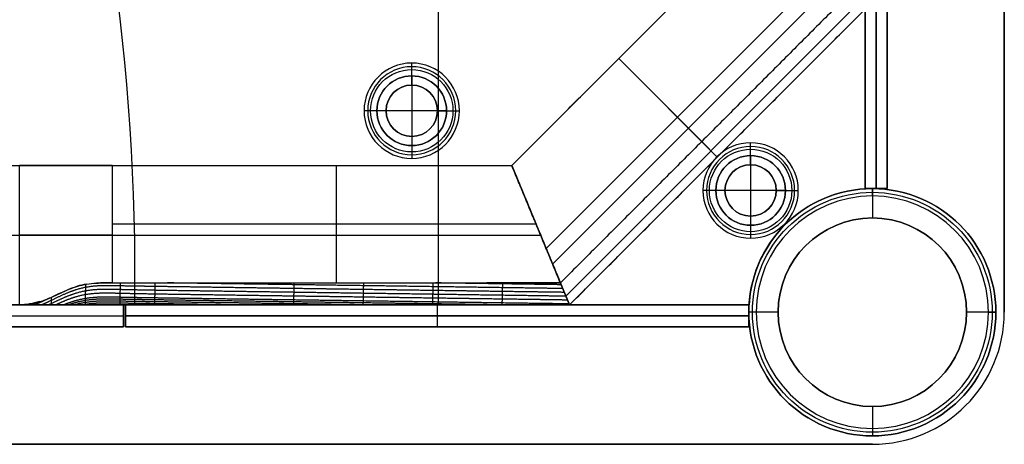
# Model space of a CAD drawing. Header units: millimetres. Extents: x -9 to 941, y -614 to 1386.
# Tile 9 of 30: x 807 to 941, y -614 to -557. Entities that reach past the tile are written whole.
import ezdxf

# ---------------------------------------------------------------- set-up
doc = ezdxf.new("R2010")
doc.units = ezdxf.units.MM
doc.header["$MEASUREMENT"] = 0

msp = doc.modelspace()

# ---------------------------------------------------------------- linework, layer by layer
for p, q in [((940.91, -596.45, 9), (940.91, 385.55, 9)), ((863.73, -595.45, -0.5), (863.73, -490.96, -0.5)), ((863.73, -564.22, -3.5), (863.73, -490.96, -3.5)), ((921.91, -579.6, -20.5), (921.91, -494.6, -20.5)), ((923.41, -494.6, -40.5), (923.41, -579.6, -40.5)), ((923.41, -579.6, -0.5), (923.41, -494.6, -0.5)), ((924.91, -579.6, -20.5), (924.91, -494.6, -20.5)), ((921.91, -495.84, -2), (921.91, -579.63, -2)), ((873.73, -576.45, -38.75), (902.91, -547.28, -38.75)), ((914.22, -551.96, -5), (878.42, -587.76, -5)), ((879.3, -589.89, -72.5), (916.34, -552.84, -72.5)), ((881.11, -594.26, -6.81), (920.72, -554.65, -6.81)), ((881.6, -595.45, -40.25), (921.91, -555.15, -40.25)), ((860.08, -564.23, 1.25), (860.08, -562.48, -0.5)), ((899.64, -573.18, -5), (888.32, -561.86, -5)), ((901.76, -575.3, -72.5), (888.32, -561.86, -72.5)), ((888.32, -561.86, -72.5), (888.32, -561.86, -5)), ((860.08, -565.48, -1), (860.08, -562.98, -3.5)), ((860.08, -564.23, 12.5), (860.08, -564.23, 1.25)), ((860.08, -564.23, 12.5), (860.08, -573.73, 12.5)), ((860.08, -565.48, -0.5), (860.08, -565.48, -1)), ((855.33, -568.98, 1.25), (853.58, -568.98, -0.5)), ((856.58, -568.98, -1), (854.08, -568.98, -3.5)), ((855.33, -568.98, 12.5), (855.33, -568.98, 1.25)), ((864.83, -568.98, 12.5), (855.33, -568.98, 12.5)), ((856.58, -568.98, -0.5), (856.58, -568.98, -1)), ((863.58, -568.98, -1), (866.08, -568.98, -3.5)), ((863.58, -568.98, -0.5), (863.58, -568.98, -1)), ((864.83, -568.98, 1.25), (866.58, -568.98, -0.5)), ((864.83, -568.98, 12.5), (864.83, -568.98, 1.25)), ((860.08, -572.48, -0.5), (860.08, -572.48, -1)), ((860.08, -572.48, -1), (860.08, -574.98, -3.5)), ((901.76, -575.3, -8), (899.64, -573.18, -5)), ((906.31, -575.1, 1.25), (906.31, -573.35, -0.5)), ((860.08, -573.73, 1.25), (860.08, -575.48, -0.5)), ((860.08, -573.73, 12.5), (860.08, -573.73, 1.25)), ((863.73, -595.45, -3.5), (863.73, -573.74, -3.5)), ((906.31, -576.35, -1), (906.31, -573.85, -3.5)), ((901.76, -575.3, -72.5), (901.76, -575.3, -8)), ((906.31, -575.1, 12.5), (906.31, -575.1, 1.25)), ((906.31, -575.1, 12.5), (906.31, -584.6, 12.5)), ((58.08, -576.45, -36.5), (873.73, -576.45, -36.5)), ((806.6, -595.45, -0.5), (806.6, -576.45, -0.5)), ((819.24, -576.45, -5), (819.24, -592.45, -5)), ((849.8, -592.45, -5), (849.8, -576.45, -5)), ((873.73, -576.45, -38.75), (881.6, -595.45, -38.75)), ((881.6, -595.45, -38.75), (873.73, -576.45, -38.75)), ((906.31, -576.35, -0.5), (906.31, -576.35, -1)), ((901.56, -579.85, 1.25), (899.81, -579.85, -0.5)), ((902.81, -579.85, -1), (900.31, -579.85, -3.5)), ((901.56, -579.85, 12.5), (901.56, -579.85, 1.25)), ((911.06, -579.85, 12.5), (901.56, -579.85, 12.5)), ((902.81, -579.85, -0.5), (902.81, -579.85, -1)), ((909.81, -579.85, -1), (912.31, -579.85, -3.5)), ((909.81, -579.85, -0.5), (909.81, -579.85, -1)), ((911.06, -579.85, 1.25), (912.81, -579.85, -0.5)), ((911.06, -579.85, 12.5), (911.06, -579.85, 1.25)), ((924.91, -579.6, -20.5), (921.91, -579.6, -20.5)), ((921.91, -579.63, -3.5), (921.91, -579.63, -0.5)), ((922.91, -580.6, -0.5), (922.91, -579.6, -1.5)), ((922.91, -579.6, -1.5), (922.91, -579.6, -721.5)), ((922.91, -579.6, -721.5), (922.91, -583.6, -721.5)), ((923.41, -579.6, -40.5), (923.41, -579.6, -0.5)), ((922.91, -580.6, -0.5), (922.91, -583.6, -0.5)), ((906.31, -583.35, -0.5), (906.31, -583.35, -1)), ((906.31, -583.35, -1), (906.31, -585.85, -3.5)), ((922.91, -583.6, -0.5), (922.91, -583.6, -721.5)), ((877.05, -584.45, -5), (819.24, -584.45, -5)), ((906.31, -584.6, 1.25), (906.31, -586.35, -0.5)), ((906.31, -584.6, 12.5), (906.31, -584.6, 1.25)), ((757.88, -585.95, -72.5), (877.67, -585.95, -72.5)), ((789.88, -585.95, -0.5), (806.6, -585.95, -0.5)), ((877.67, -585.95, -72.5), (877.67, -585.95, -5)), ((877.67, -585.95, -72.5), (877.67, -585.95, -5)), ((50.21, -595.45, -36.5), (881.6, -595.45, -36.5)), ((110.76, -595.45, -20.5), (820.76, -595.45, -20.5)), ((820.76, -595.45, -20.5), (820.76, -598.45, -20.5)), ((821.06, -595.45, -20.5), (821.06, -598.45, -20.5)), ((906.06, -595.45, -20.5), (821.06, -595.45, -20.5)), ((822.3, -595.45, -3.5), (822.3, -595.45, -0.5)), ((906.09, -595.45, -2), (822.3, -595.45, -2)), ((863.56, -595.45, -40.5), (863.56, -598.45, -40.5)), ((863.56, -595.45, -0.5), (863.56, -598.45, -0.5)), ((863.56, -595.45, -0.5), (863.56, -595.45, -40.5)), ((864.19, -595.45, -0.5), (864.19, -595.45, -3.5)), ((906.06, -595.45, -20.5), (906.06, -598.45, -20.5)), ((906.09, -595.45, -0.5), (906.09, -595.45, -3.5)), ((110.76, -596.95, -0.5), (820.76, -596.95, -0.5)), ((110.76, -596.95, -40.5), (820.76, -596.95, -40.5)), ((820.76, -596.95, -0.5), (820.76, -596.95, -40.5)), ((821.06, -596.95, -40.5), (906.06, -596.95, -40.5)), ((821.06, -596.95, -0.5), (821.06, -596.95, -40.5)), ((906.06, -596.95, -0.5), (821.06, -596.95, -0.5)), ((907.06, -596.45, -0.5), (906.06, -596.45, -1.5)), ((906.06, -596.45, -1.5), (906.06, -596.45, -721.5)), ((910.06, -596.45, -721.5), (906.06, -596.45, -721.5)), ((906.06, -596.95, -40.5), (906.06, -596.95, -0.5)), ((910.06, -596.45, -0.5), (907.06, -596.45, -0.5)), ((910.06, -596.45, -0.5), (910.06, -596.45, -721.5)), ((938.76, -596.45, -0.5), (935.76, -596.45, -0.5)), ((935.76, -596.45, -0.5), (935.76, -596.45, -721.5)), ((939.76, -596.45, -721.5), (935.76, -596.45, -721.5)), ((938.76, -596.45, -0.5), (939.76, -596.45, -1.5)), ((939.76, -596.45, -1.5), (939.76, -596.45, -721.5)), ((110.76, -598.45, -20.5), (820.76, -598.45, -20.5)), ((906.06, -598.45, -20.5), (821.06, -598.45, -20.5)), ((863.56, -598.45, -0.5), (863.56, -598.45, -40.5)), ((922.91, -609.3, -0.5), (922.91, -612.3, -0.5)), ((922.91, -609.3, -0.5), (922.91, -609.3, -721.5)), ((922.91, -609.3, -721.5), (922.91, -613.3, -721.5)), ((922.91, -612.3, -0.5), (922.91, -613.3, -1.5)), ((922.91, -613.3, -1.5), (922.91, -613.3, -721.5)), ((8.76, -614.45, 9), (922.91, -614.45, 9)), ((922.91, -614.45, -0.5), (922.91, -614.45, 18.5))]:
    msp.add_line(p, q)
for centre, radius in [((860.08, -568.98, 0.37), 5.62), ((860.08, -568.98, -2.25), 4.75), ((860.08, -568.98, 6.87), 4.75), ((860.08, -568.98, -0.75), 3.5), ((906.31, -579.85, 0.37), 5.62), ((906.31, -579.85, -2.25), 4.75), ((906.31, -579.85, 6.87), 4.75), ((906.31, -579.85, -0.75), 3.5), ((922.91, -596.45, -361.5), 16.85), ((922.91, -596.45, -1), 16.35), ((922.91, -596.45, -361), 12.85)]:
    msp.add_circle(centre, radius)
for centre, radius, start, end in [((522.33, -591.32, -3.5), 300, 359.2104, 17.5852), ((522.33, -591.32, -0.5), 300, 359.2104, 17.5852), ((522.33, -591.32, -2), 300, 359.2104, 17.5852), ((860.08, -568.98, -0.5), 6.5, 0, 180), ((860.08, -568.98, -3.5), 6, 90, 270), ((860.08, -568.98, -3.5), 6, 270, 90), ((860.08, -568.98, 1.25), 4.75, 0, 180), ((860.08, -568.98, 12.5), 4.75, 0, 180), ((860.08, -568.98, -1), 3.5, 90, 270), ((860.08, -568.98, -0.5), 3.5, 90, 270), ((860.08, -568.98, -1), 3.5, 270, 90), ((860.08, -568.98, -0.5), 3.5, 270, 90), ((860.08, -568.98, -0.5), 6.5, 180, 0), ((860.08, -568.98, 1.25), 4.75, 180, 0), ((860.08, -568.98, 12.5), 4.75, 180, 0), ((906.31, -579.85, -0.5), 6.5, 0, 180), ((906.31, -579.85, -3.5), 6, 90, 270), ((906.31, -579.85, -3.5), 6, 270, 90), ((906.31, -579.85, 1.25), 4.75, 0, 180), ((906.31, -579.85, 12.5), 4.75, 0, 180), ((906.31, -579.85, -1), 3.5, 90, 270), ((906.31, -579.85, -0.5), 3.5, 90, 270), ((906.31, -579.85, -1), 3.5, 270, 90), ((906.31, -579.85, -0.5), 3.5, 270, 90), ((906.31, -579.85, -0.5), 6.5, 180, 360), ((906.31, -579.85, 1.25), 4.75, 180, 0), ((906.31, -579.85, 12.5), 4.75, 180, 0), ((922.91, -596.45, -1.5), 16.85, 90, 270), ((922.91, -596.45, -721.5), 16.85, 90, 270), ((922.91, -596.45, -0.5), 16.85, 93.4023, 176.5977), ((922.91, -596.45, -3.5), 16.85, 93.4023, 176.5977), ((922.91, -596.45, -2), 16.85, 93.4023, 176.5977), ((922.91, -596.45, -1.5), 16.85, 270, 90), ((922.91, -596.45, -721.5), 16.85, 270, 90), ((922.91, -596.45, -0.5), 15.85, 90, 270), ((922.91, -596.45, -0.5), 15.85, 270, 90), ((922.91, -596.45, -721.5), 12.85, 90, 270), ((922.91, -596.45, -0.5), 12.85, 90, 270), ((922.91, -596.45, -721.5), 12.85, 270, 90), ((922.91, -596.45, -0.5), 12.85, 270, 90), ((922.91, -596.45, -0.5), 18, 270, 0), ((922.91, -596.45, 18.5), 18, 270, 0), ((922.91, -596.45, 9), 18, 270, 0)]:
    msp.add_arc(centre, radius, start, end)
at = {"extrusion": (1.5833e-13, 1, 4.44704e-13)}
msp.add_arc((-819.24, 15, -576.45), 20, 270, 309.195, dxfattribs=at)
at = {"extrusion": (0, 1, 0)}
msp.add_arc((-819.24, 15, -585.95), 20, 270, 309.195, dxfattribs=at)
for points, degree in [([(940.91, 385.55, -0.5), (940.91, -105.45, -0.5), (940.91, -596.45, -0.5)], 2), ([(940.91, -596.45, 18.5), (940.91, -105.45, 18.5), (940.91, 385.55, 18.5)], 2), ([(921.91, -579.6, -40.5), (921.91, -537.1, -40.5), (921.91, -494.6, -40.5)], 2), ([(921.91, -494.6, -0.5), (921.91, -537.1, -0.5), (921.91, -579.6, -0.5)], 2), ([(924.91, -494.6, -40.5), (924.91, -537.1, -40.5), (924.91, -579.6, -40.5)], 2), ([(924.91, -579.6, -0.5), (924.91, -537.1, -0.5), (924.91, -494.6, -0.5)], 2), ([(921.91, -579.63, -0.5), (921.91, -537.73, -0.5), (921.91, -495.84, -0.5)], 2), ([(921.91, -579.63, -3.5), (921.91, -537.73, -3.5), (921.91, -495.84, -3.5)], 2), ([(873.73, -576.45, -5), (888.32, -561.86, -5), (902.91, -547.28, -5)], 2), ([(873.73, -576.45, -72.5), (888.32, -561.86, -72.5), (902.91, -547.28, -72.5)], 2), ([(918.91, -553.9, -5), (899.64, -573.18, -5), (880.36, -592.45, -5)], 2), ([(881.6, -595.45, -8), (901.76, -575.3, -8), (921.91, -555.15, -8)], 2), ([(881.6, -595.45, -72.5), (901.76, -575.3, -72.5), (921.91, -555.15, -72.5)], 2), ([(58.08, -576.45, -72.5), (465.91, -576.45, -72.5), (873.73, -576.45, -72.5)], 2), ([(819.24, -576.45, -5), (846.49, -576.45, -5), (873.73, -576.45, -5)], 2), ([(880.36, -592.45, -5), (877.05, -584.45, -5), (873.73, -576.45, -5)], 2), ([(873.73, -576.45, -5), (873.73, -576.45, -38.75), (873.73, -576.45, -72.5)], 2), ([(873.73, -576.45, -72.5), (877.67, -585.95, -72.5), (881.6, -595.45, -72.5)], 2), ([(873.73, -576.45, -72.5), (873.73, -576.45, -38.75), (873.73, -576.45, -5)], 2), ([(873.73, -576.45, -72.5), (877.67, -585.95, -72.5), (881.6, -595.45, -72.5)], 2), ([(873.73, -576.45, -5), (877.05, -584.45, -5), (880.36, -592.45, -5)], 2), ([(924.91, -579.6, -40.5), (923.41, -579.6, -40.5), (921.91, -579.6, -40.5)], 2), ([(921.91, -579.6, -0.5), (923.41, -579.6, -0.5), (924.91, -579.6, -0.5)], 2), ([(921.91, -579.6, -40.5), (921.91, -579.6, -20.5), (921.91, -579.6, -0.5)], 2), ([(924.91, -579.6, -40.5), (924.91, -579.6, -20.5), (924.91, -579.6, -0.5)], 2), ([(815.73, -592.62, -4.69), (816.18, -592.55, -4.77), (816.62, -592.5, -4.84), (817.07, -592.48, -4.88)], 3), ([(817.07, -592.48, -4.88), (817.79, -592.44, -4.96), (818.5, -592.46, -5), (819.22, -592.45, -5)], 3), ([(819.22, -592.45, -5), (818.51, -592.45, -5), (817.79, -592.44, -4.96), (817.07, -592.48, -4.88)], 3), ([(819.22, -592.45, -5), (819.23, -592.45, -5), (819.24, -592.45, -5), (819.24, -592.45, -5)], 3), ([(820.82, -592.45, -5), (822.41, -592.45, -5), (824, -592.45, -5), (825.59, -592.45, -5)], 3), ([(880.36, -592.45, -5), (877.02, -592.45, -5), (873.67, -592.45, -5), (870.33, -592.45, -5)], 3), ([(880.36, -592.45, -5), (880.98, -593.95, -6.5), (881.6, -595.45, -8)], 2), ([(880.36, -592.45, -5), (880.94, -593.84, -6.39), (881.22, -594.53, -7.07), (881.6, -595.45, -8)], 3), ([(880.36, -592.45, -5), (880.36, -592.45, -5), (880.36, -592.45, -5), (880.36, -592.45, -5)], 3), ([(810.69, -594.51, -3.08), (810.29, -594.71, -2.93), (809.89, -594.9, -2.77), (809.48, -595.08, -2.63), (809.07, -595.27, -2.48), (808.66, -595.45, -2.34)], 5), ([(50.21, -595.45, -72.5), (465.91, -595.45, -72.5), (881.6, -595.45, -72.5)], 2), ([(820.76, -595.45, -0.5), (465.76, -595.45, -0.5), (110.76, -595.45, -0.5)], 2), ([(110.76, -595.45, -40.5), (465.76, -595.45, -40.5), (820.76, -595.45, -40.5)], 2), ([(806.6, -595.45, -0.5), (465.91, -595.45, -0.5), (125.21, -595.45, -0.5)], 2), ([(807.95, -595.32, -1.51), (807.89, -595.35, -1.49), (807.83, -595.37, -1.47), (807.77, -595.4, -1.45), (807.71, -595.42, -1.43), (807.65, -595.45, -1.41)], 5), ([(808.61, -595.45, -2.3), (808.61, -595.4, -2.23), (808.62, -595.34, -2.16), (808.62, -595.29, -2.09), (808.62, -595.24, -2.02), (808.62, -595.18, -1.95)], 5), ([(819.24, -595.45, -8), (818.55, -595.45, -8), (817.87, -595.45, -7.97), (817.18, -595.45, -7.89)], 3), ([(819.24, -595.45, -8), (818.55, -595.45, -8), (817.87, -595.45, -7.98), (817.18, -595.45, -7.89)], 3), ([(820.76, -598.45, -0.5), (820.76, -596.95, -0.5), (820.76, -595.45, -0.5)], 2), ([(820.76, -595.45, -40.5), (820.76, -596.95, -40.5), (820.76, -598.45, -40.5)], 2), ([(820.76, -595.45, -40.5), (820.76, -595.45, -20.5), (820.76, -595.45, -0.5)], 2), ([(825.54, -595.45, -8), (823.96, -595.45, -8), (822.38, -595.45, -8), (820.8, -595.45, -8)], 3), ([(821.06, -595.45, -40.5), (863.56, -595.45, -40.5), (906.06, -595.45, -40.5)], 2), ([(821.06, -598.45, -40.5), (821.06, -596.95, -40.5), (821.06, -595.45, -40.5)], 2), ([(821.06, -595.45, -0.5), (821.06, -595.45, -20.5), (821.06, -595.45, -40.5)], 2), ([(821.06, -598.45, -0.5), (821.06, -596.95, -0.5), (821.06, -595.45, -0.5)], 2), ([(906.06, -595.45, -0.5), (863.56, -595.45, -0.5), (821.06, -595.45, -0.5)], 2), ([(906.09, -595.45, -0.5), (864.19, -595.45, -0.5), (822.3, -595.45, -0.5)], 2), ([(822.3, -595.45, -3.5), (864.19, -595.45, -3.5), (906.09, -595.45, -3.5)], 2), ([(881.6, -595.45, -8), (880.97, -595.45, -8), (880.34, -595.45, -8), (879.71, -595.45, -8)], 3), ([(881.6, -595.45, -8), (880.97, -595.45, -8), (880.34, -595.45, -8), (879.71, -595.45, -8)], 3), ([(881.6, -595.45, -72.5), (881.6, -595.45, -40.25), (881.6, -595.45, -8)], 2), ([(881.6, -595.45, -72.5), (881.6, -595.45, -40.25), (881.6, -595.45, -8)], 2), ([(881.6, -595.45, -8), (881.6, -595.45, -8), (881.6, -595.45, -8), (881.6, -595.45, -8)], 3), ([(906.06, -595.45, -40.5), (906.06, -596.95, -40.5), (906.06, -598.45, -40.5)], 2), ([(906.06, -598.45, -0.5), (906.06, -596.95, -0.5), (906.06, -595.45, -0.5)], 2), ([(906.06, -595.45, -40.5), (906.06, -595.45, -20.5), (906.06, -595.45, -0.5)], 2), ([(940.91, -596.45, -0.5), (940.91, -596.45, 9), (940.91, -596.45, 18.5)], 2), ([(110.76, -598.45, -0.5), (465.76, -598.45, -0.5), (820.76, -598.45, -0.5)], 2), ([(820.76, -598.45, -40.5), (465.76, -598.45, -40.5), (110.76, -598.45, -40.5)], 2), ([(820.76, -598.45, -0.5), (820.76, -598.45, -20.5), (820.76, -598.45, -40.5)], 2), ([(906.06, -598.45, -40.5), (863.56, -598.45, -40.5), (821.06, -598.45, -40.5)], 2), ([(821.06, -598.45, -40.5), (821.06, -598.45, -20.5), (821.06, -598.45, -0.5)], 2), ([(821.06, -598.45, -0.5), (863.56, -598.45, -0.5), (906.06, -598.45, -0.5)], 2), ([(906.06, -598.45, -40.5), (906.06, -598.45, -20.5), (906.06, -598.45, -0.5)], 2), ([(922.91, -614.45, -0.5), (465.83, -614.45, -0.5), (8.76, -614.45, -0.5)], 2), ([(8.76, -614.45, 18.5), (465.83, -614.45, 18.5), (922.91, -614.45, 18.5)], 2)]:
    msp.add_open_spline(points, degree=degree)
for points, degree, knots in [([(880.9, -593.74, -6.29), (879.21, -593.72, -6.27), (877.53, -593.69, -6.25), (875.84, -593.67, -6.22), (872.26, -593.62, -6.17), (868.68, -593.57, -6.12), (866.78, -593.54, -6.09), (862.99, -593.49, -6.04), (859.2, -593.43, -5.99), (857.31, -593.41, -5.96), (853.52, -593.35, -5.9), (849.73, -593.3, -5.85), (847.83, -593.27, -5.82), (842.15, -593.19, -5.74), (836.46, -593.11, -5.66), (832.67, -593.05, -5.61), (827.93, -592.98, -5.54), (823.19, -592.91, -5.48), (822.25, -592.9, -5.46), (820.35, -592.86, -5.45), (818.46, -592.82, -5.43), (817.51, -592.81, -5.41), (815.62, -592.96, -5.26), (813.74, -593.51, -4.8), (812.81, -593.91, -4.48), (811.61, -594.51, -4.01), (810.41, -595.08, -3.55), (810.15, -595.21, -3.45), (809.88, -595.33, -3.35), (809.61, -595.45, -3.26)], 5, [-3.773215, -3.773215, -3.773215, -3.773215, -3.773215, -3.773215, -2.930342, -2.930342, -2.930342, -1.982927, -1.982927, -1.982927, -1.035512, -1.035512, -1.035512, -0.088097, -0.088097, -0.088097, 1.806733, 1.806733, 1.806733, 2.28044, 2.28044, 2.28044, 2.754148, 2.754148, 2.754148, 3.227855, 3.227855, 3.227855, 3.362746, 3.362746, 3.362746, 3.362746, 3.362746, 3.362746]), ([(881.12, -594.27, -6.82), (879.38, -594.25, -6.79), (877.65, -594.21, -6.77), (875.92, -594.19, -6.74), (872.29, -594.14, -6.69), (868.67, -594.09, -6.64), (866.77, -594.06, -6.61), (862.98, -594.01, -6.56), (859.19, -593.95, -6.51), (857.3, -593.93, -6.48), (853.5, -593.87, -6.43), (849.71, -593.82, -6.37), (847.82, -593.79, -6.34), (842.13, -593.71, -6.26), (836.45, -593.63, -6.18), (832.66, -593.57, -6.13), (827.92, -593.51, -6.06), (823.18, -593.43, -6), (822.23, -593.41, -5.99), (820.34, -593.37, -5.98), (818.44, -593.32, -5.96), (817.49, -593.31, -5.95), (815.61, -593.45, -5.8), (813.72, -593.98, -5.36), (812.8, -594.38, -5.04), (811.78, -594.87, -4.66), (810.77, -595.34, -4.27), (810.7, -595.38, -4.25), (810.62, -595.41, -4.22), (810.55, -595.45, -4.19)], 5, [-3.796105, -3.796105, -3.796105, -3.796105, -3.796105, -3.796105, -2.930342, -2.930342, -2.930342, -1.982927, -1.982927, -1.982927, -1.035512, -1.035512, -1.035512, -0.088097, -0.088097, -0.088097, 1.806733, 1.806733, 1.806733, 2.28044, 2.28044, 2.28044, 2.754148, 2.754148, 2.754148, 3.227855, 3.227855, 3.227855, 3.266237, 3.266237, 3.266237, 3.266237, 3.266237, 3.266237]), ([(810.98, -594.39, -3.22), (811.38, -594.22, -3.4), (811.77, -594.03, -3.56), (812.56, -593.66, -3.86), (812.95, -593.48, -3.99), (813.75, -593.16, -4.24), (814.14, -593.01, -4.35), (814.94, -592.78, -4.54), (815.34, -592.69, -4.62), (815.73, -592.62, -4.69)], 3, [-0.5338156, -0.5338156, -0.5338156, -0.5338156, -0.4003068, -0.4003068, -0.2668708, -0.2668708, -0.1334427, -0.1334427, 0, 0, 0, 0]), ([(815.73, -592.62, -4.69), (815.3, -592.69, -4.62), (814.88, -592.79, -4.53), (814.06, -593.04, -4.32), (813.66, -593.19, -4.21), (812.87, -593.51, -3.96), (812.49, -593.69, -3.83), (811.73, -594.05, -3.54), (811.36, -594.22, -3.39), (810.98, -594.39, -3.22)], 3, [6.6422818, 6.6422818, 6.6422818, 6.6422818, 6.7941395, 6.7941395, 6.9458763, 6.9458763, 7.0974511, 7.0974511, 7.2490273, 7.2490273, 7.2490273, 7.2490273]), ([(815.57, -595.45, -7.58), (815.57, -595.44, -7.57), (815.57, -595.43, -7.56), (815.57, -595.42, -7.55), (815.57, -595.35, -7.49), (815.57, -595.28, -7.43), (815.57, -595.23, -7.38), (815.58, -595.12, -7.28), (815.58, -595.01, -7.18), (815.58, -594.96, -7.13), (815.58, -594.85, -7.03), (815.58, -594.74, -6.92), (815.58, -594.69, -6.87), (815.59, -594.53, -6.72), (815.59, -594.37, -6.57), (815.59, -594.26, -6.46), (815.6, -594.06, -6.25), (815.6, -593.85, -6.04), (815.6, -593.75, -5.94), (815.61, -593.55, -5.73), (815.61, -593.35, -5.51), (815.62, -593.25, -5.4), (815.62, -593.07, -5.19), (815.63, -592.89, -4.98), (815.63, -592.8, -4.88), (815.63, -592.72, -4.78), (815.64, -592.64, -4.67)], 5, [-0.2546593, -0.2546593, -0.2546593, -0.2546593, -0.2546593, -0.2546593, -0.2473987, -0.2473987, -0.2473987, -0.2110006, -0.2110006, -0.2110006, -0.1746026, -0.1746026, -0.1746026, -0.1382045, -0.1382045, -0.1382045, -0.0654085, -0.0654085, -0.0654085, 0.0073876, 0.0073876, 0.0073876, 0.0801837, 0.0801837, 0.0801837, 0.1459862, 0.1459862, 0.1459862, 0.1459862, 0.1459862, 0.1459862]), ([(819.24, -592.45, -5), (819.64, -592.45, -5), (820.05, -592.45, -5), (820.48, -592.45, -5), (820.64, -592.45, -5), (820.82, -592.45, -5)], 3, [0.0465917, 0.0465917, 0.0465917, 0.0465917, 0.1482342, 0.1482342, 0.1945103, 0.1945103, 0.1945103, 0.1945103]), ([(820.29, -595.45, -8), (820.29, -595.4, -7.96), (820.3, -595.36, -7.91), (820.3, -595.31, -7.87), (820.3, -595.21, -7.77), (820.3, -595.11, -7.68), (820.3, -595.05, -7.63), (820.3, -594.95, -7.53), (820.31, -594.84, -7.42), (820.31, -594.78, -7.37), (820.31, -594.68, -7.27), (820.31, -594.57, -7.17), (820.31, -594.52, -7.12), (820.32, -594.36, -6.96), (820.32, -594.2, -6.81), (820.32, -594.1, -6.71), (820.33, -593.89, -6.5), (820.33, -593.68, -6.29), (820.33, -593.57, -6.19), (820.34, -593.37, -5.98), (820.34, -593.16, -5.76), (820.35, -593.06, -5.66), (820.35, -592.88, -5.46), (820.36, -592.7, -5.27), (820.36, -592.61, -5.18), (820.36, -592.53, -5.09), (820.36, -592.45, -5)], 5, [-0.279509, -0.279509, -0.279509, -0.279509, -0.279509, -0.279509, -0.2473987, -0.2473987, -0.2473987, -0.2110006, -0.2110006, -0.2110006, -0.1746026, -0.1746026, -0.1746026, -0.1382045, -0.1382045, -0.1382045, -0.0654085, -0.0654085, -0.0654085, 0.0073876, 0.0073876, 0.0073876, 0.0801837, 0.0801837, 0.0801837, 0.1403162, 0.1403162, 0.1403162, 0.1403162, 0.1403162, 0.1403162]), ([(825.03, -595.45, -8), (825.03, -595.42, -7.97), (825.03, -595.39, -7.94), (825.03, -595.35, -7.91), (825.04, -595.27, -7.82), (825.04, -595.18, -7.74), (825.04, -595.13, -7.69), (825.04, -595.02, -7.58), (825.04, -594.92, -7.48), (825.05, -594.87, -7.43), (825.05, -594.76, -7.33), (825.05, -594.66, -7.22), (825.05, -594.61, -7.17), (825.06, -594.45, -7.01), (825.06, -594.29, -6.86), (825.06, -594.19, -6.76), (825.07, -593.98, -6.55), (825.07, -593.77, -6.34), (825.07, -593.66, -6.24), (825.08, -593.46, -6.03), (825.08, -593.25, -5.82), (825.08, -593.15, -5.71), (825.09, -592.94, -5.51), (825.09, -592.74, -5.3), (825.1, -592.65, -5.2), (825.1, -592.55, -5.1), (825.1, -592.45, -5)], 5, [-0.2699508, -0.2699508, -0.2699508, -0.2699508, -0.2699508, -0.2699508, -0.2473987, -0.2473987, -0.2473987, -0.2110006, -0.2110006, -0.2110006, -0.1746026, -0.1746026, -0.1746026, -0.1382045, -0.1382045, -0.1382045, -0.0654085, -0.0654085, -0.0654085, 0.0073876, 0.0073876, 0.0073876, 0.0801837, 0.0801837, 0.0801837, 0.1496671, 0.1496671, 0.1496671, 0.1496671, 0.1496671, 0.1496671]), ([(825.59, -592.45, -5), (827.27, -592.45, -5), (829.77, -592.45, -5), (843.85, -592.45, -5), (859.61, -592.45, -5), (870.33, -592.45, -5)], 3, [0.4812921, 0.4812921, 0.4812921, 0.4812921, 0.6570652, 0.6570652, 1.0887434, 1.0887434, 1.0887434, 1.0887434]), ([(880.68, -593.22, -5.77), (879.04, -593.2, -5.74), (877.4, -593.17, -5.72), (875.76, -593.15, -5.7), (872.23, -593.1, -5.65), (868.69, -593.05, -5.6), (866.79, -593.02, -5.57), (863, -592.97, -5.52), (859.21, -592.91, -5.47), (857.32, -592.88, -5.44), (853.53, -592.83, -5.38), (849.74, -592.78, -5.33), (847.84, -592.75, -5.3), (842.49, -592.67, -5.23), (837.13, -592.6, -5.15), (833.67, -592.55, -5.1), (830.21, -592.5, -5.05), (826.75, -592.45, -5)], 5, [-3.750296, -3.750296, -3.750296, -3.750296, -3.750296, -3.750296, -2.930342, -2.930342, -2.930342, -1.982927, -1.982927, -1.982927, -1.035512, -1.035512, -1.035512, -0.088097, -0.088097, -0.088097, 1.641745, 1.641745, 1.641745, 1.641745, 1.641745, 1.641745]), ([(843.99, -595.45, -8), (843.99, -595.42, -7.97), (843.99, -595.39, -7.94), (843.99, -595.36, -7.91), (843.99, -595.28, -7.83), (844, -595.19, -7.75), (844, -595.14, -7.69), (844, -595.04, -7.59), (844, -594.93, -7.49), (844, -594.88, -7.43), (844.01, -594.73, -7.28), (844.01, -594.57, -7.12), (844.01, -594.47, -7.02), (844.02, -594.26, -6.81), (844.02, -594.05, -6.6), (844.02, -593.94, -6.5), (844.03, -593.74, -6.29), (844.03, -593.53, -6.08), (844.04, -593.42, -5.98), (844.04, -593.22, -5.77), (844.05, -593.01, -5.56), (844.05, -592.9, -5.46), (844.05, -592.75, -5.3), (844.06, -592.6, -5.15), (844.06, -592.55, -5.1), (844.06, -592.5, -5.05), (844.06, -592.45, -5)], 5, [-0.2321987, -0.2321987, -0.2321987, -0.2321987, -0.2321987, -0.2321987, -0.2110006, -0.2110006, -0.2110006, -0.1746026, -0.1746026, -0.1746026, -0.1382045, -0.1382045, -0.1382045, -0.0654085, -0.0654085, -0.0654085, 0.0073876, 0.0073876, 0.0073876, 0.0801837, 0.0801837, 0.0801837, 0.1529798, 0.1529798, 0.1529798, 0.1874588, 0.1874588, 0.1874588, 0.1874588, 0.1874588, 0.1874588]), ([(853.47, -595.45, -8), (853.47, -595.45, -8), (853.47, -595.44, -8), (853.47, -595.44, -7.99), (853.47, -595.38, -7.94), (853.47, -595.33, -7.88), (853.47, -595.28, -7.83), (853.48, -595.17, -7.73), (853.48, -595.07, -7.62), (853.48, -595.02, -7.57), (853.48, -594.86, -7.41), (853.49, -594.7, -7.26), (853.49, -594.6, -7.15), (853.49, -594.39, -6.95), (853.5, -594.18, -6.74), (853.5, -594.08, -6.63), (853.5, -593.87, -6.43), (853.51, -593.66, -6.22), (853.51, -593.56, -6.11), (853.52, -593.35, -5.9), (853.52, -593.14, -5.7), (853.52, -593.04, -5.59), (853.53, -592.86, -5.41), (853.53, -592.68, -5.23), (853.53, -592.6, -5.16), (853.54, -592.53, -5.08), (853.54, -592.45, -5)], 5, [-0.2133198, -0.2133198, -0.2133198, -0.2133198, -0.2133198, -0.2133198, -0.2110006, -0.2110006, -0.2110006, -0.1746026, -0.1746026, -0.1746026, -0.1382045, -0.1382045, -0.1382045, -0.0654085, -0.0654085, -0.0654085, 0.0073876, 0.0073876, 0.0073876, 0.0801837, 0.0801837, 0.0801837, 0.1529798, 0.1529798, 0.1529798, 0.2063201, 0.2063201, 0.2063201, 0.2063201, 0.2063201, 0.2063201]), ([(862.95, -595.45, -8), (862.95, -595.42, -7.97), (862.95, -595.39, -7.95), (862.95, -595.37, -7.92), (862.95, -595.28, -7.84), (862.95, -595.2, -7.76), (862.95, -595.15, -7.7), (862.96, -595, -7.55), (862.96, -594.84, -7.39), (862.96, -594.74, -7.29), (862.97, -594.53, -7.08), (862.97, -594.32, -6.87), (862.98, -594.22, -6.77), (862.98, -594.01, -6.56), (862.99, -593.8, -6.35), (862.99, -593.69, -6.25), (862.99, -593.49, -6.04), (863, -593.28, -5.83), (863, -593.17, -5.73), (863, -592.97, -5.52), (863.01, -592.76, -5.31), (863.01, -592.66, -5.21), (863.01, -592.55, -5.11), (863.02, -592.45, -5)], 5, [-0.1944408, -0.1944408, -0.1944408, -0.1944408, -0.1944408, -0.1944408, -0.1746026, -0.1746026, -0.1746026, -0.1382045, -0.1382045, -0.1382045, -0.0654085, -0.0654085, -0.0654085, 0.0073876, 0.0073876, 0.0073876, 0.0801837, 0.0801837, 0.0801837, 0.1529798, 0.1529798, 0.1529798, 0.2251951, 0.2251951, 0.2251951, 0.2251951, 0.2251951, 0.2251951]), ([(880.46, -592.7, -5.25), (878.87, -592.67, -5.22), (877.27, -592.65, -5.2), (875.68, -592.63, -5.18), (872.25, -592.58, -5.13), (868.82, -592.53, -5.08), (866.98, -592.5, -5.05), (865.14, -592.48, -5.03), (863.31, -592.45, -5)], 5, [-3.727367, -3.727367, -3.727367, -3.727367, -3.727367, -3.727367, -2.930342, -2.930342, -2.930342, -2.012071, -2.012071, -2.012071, -2.012071, -2.012071, -2.012071]), ([(870.33, -592.45, -5), (872, -592.45, -5), (873.67, -592.45, -5), (876.18, -592.45, -5), (877.02, -592.45, -5), (878.69, -592.45, -5), (879.53, -592.45, -5), (880.36, -592.45, -5)], 3, [-0.646782, -0.646782, -0.646782, -0.646782, -0.3356776, -0.3356776, -0.1801254, -0.1801254, -0.0245732, -0.0245732, -0.0245732, -0.0245732]), ([(872.43, -595.45, -8), (872.43, -595.39, -7.94), (872.43, -595.34, -7.89), (872.43, -595.29, -7.84), (872.43, -595.13, -7.68), (872.44, -594.98, -7.53), (872.44, -594.87, -7.42), (872.44, -594.66, -7.21), (872.45, -594.46, -7.01), (872.45, -594.35, -6.9), (872.46, -594.14, -6.69), (872.46, -593.93, -6.49), (872.46, -593.83, -6.38), (872.47, -593.62, -6.17), (872.47, -593.41, -5.97), (872.48, -593.31, -5.86), (872.48, -593.1, -5.65), (872.49, -592.89, -5.45), (872.49, -592.79, -5.34), (872.49, -592.66, -5.21), (872.49, -592.53, -5.08), (872.49, -592.5, -5.05), (872.49, -592.48, -5.03), (872.5, -592.45, -5)], 5, [-0.1755667, -0.1755667, -0.1755667, -0.1755667, -0.1755667, -0.1755667, -0.1390848, -0.1390848, -0.1390848, -0.0661211, -0.0661211, -0.0661211, 0.0068426, 0.0068426, 0.0068426, 0.0798063, 0.0798063, 0.0798063, 0.15277, 0.15277, 0.15277, 0.2257337, 0.2257337, 0.2257337, 0.2440785, 0.2440785, 0.2440785, 0.2440785, 0.2440785, 0.2440785]), ([(809.33, -595, -2.37), (809.61, -594.92, -2.53), (809.88, -594.83, -2.68), (810.43, -594.62, -2.96), (810.71, -594.51, -3.09), (810.98, -594.39, -3.22)], 3, [0.19645025, 0.19645025, 0.19645025, 0.19645025, 0.23573635, 0.23573635, 0.27501922, 0.27501922, 0.27501922, 0.27501922]), ([(810.92, -595.45, -4.56), (810.92, -595.41, -4.51), (810.92, -595.38, -4.47), (810.92, -595.34, -4.42), (810.93, -595.22, -4.26), (810.93, -595.09, -4.1), (810.94, -595, -3.99), (810.94, -594.83, -3.76), (810.95, -594.66, -3.54), (810.95, -594.57, -3.43), (810.95, -594.49, -3.31), (810.95, -594.4, -3.2)], 5, [-0.0214377, -0.0214377, -0.0214377, -0.0214377, -0.0214377, -0.0214377, 0.0073876, 0.0073876, 0.0073876, 0.0801837, 0.0801837, 0.0801837, 0.1503547, 0.1503547, 0.1503547, 0.1503547, 0.1503547, 0.1503547]), ([(881.33, -594.79, -7.34), (879.55, -594.77, -7.31), (877.78, -594.73, -7.3), (876, -594.71, -7.26), (872.33, -594.66, -7.21), (868.65, -594.61, -7.16), (866.76, -594.58, -7.13), (862.97, -594.53, -7.08), (859.18, -594.47, -7.03), (857.28, -594.45, -7), (853.49, -594.39, -6.95), (849.7, -594.34, -6.89), (847.81, -594.31, -6.86), (842.12, -594.23, -6.78), (836.44, -594.15, -6.7), (832.65, -594.09, -6.65), (827.91, -594.03, -6.58), (823.17, -593.95, -6.52), (822.22, -593.93, -6.51), (820.33, -593.89, -6.5), (818.43, -593.84, -6.49), (817.48, -593.83, -6.47), (815.72, -593.95, -6.33), (813.95, -594.41, -5.95), (813.14, -594.72, -5.71), (812.32, -595.08, -5.42), (811.5, -595.45, -5.12)], 5, [-3.818947, -3.818947, -3.818947, -3.818947, -3.818947, -3.818947, -2.930342, -2.930342, -2.930342, -1.982927, -1.982927, -1.982927, -1.035512, -1.035512, -1.035512, -0.088097, -0.088097, -0.088097, 1.806733, 1.806733, 1.806733, 2.28044, 2.28044, 2.28044, 2.754148, 2.754148, 2.754148, 3.167839, 3.167839, 3.167839, 3.167839, 3.167839, 3.167839]), ([(881.55, -595.31, -7.86), (879.73, -595.29, -7.83), (877.9, -595.25, -7.82), (876.08, -595.24, -7.79), (872.36, -595.18, -7.73), (868.64, -595.13, -7.68), (866.75, -595.1, -7.65), (862.96, -595.05, -7.6), (859.17, -594.99, -7.55), (857.27, -594.97, -7.52), (853.48, -594.91, -7.47), (849.69, -594.86, -7.41), (847.8, -594.83, -7.38), (842.11, -594.75, -7.3), (836.42, -594.67, -7.22), (832.64, -594.61, -7.17), (827.9, -594.55, -7.1), (823.16, -594.47, -7.04), (822.21, -594.46, -7.03), (820.32, -594.41, -7.01), (818.42, -594.37, -7), (817.47, -594.36, -6.98), (815.93, -594.47, -6.87), (814.38, -594.82, -6.57), (813.79, -595, -6.42), (813.19, -595.21, -6.25), (812.6, -595.45, -6.06)], 5, [-3.841725, -3.841725, -3.841725, -3.841725, -3.841725, -3.841725, -2.930342, -2.930342, -2.930342, -1.982927, -1.982927, -1.982927, -1.035512, -1.035512, -1.035512, -0.088097, -0.088097, -0.088097, 1.806733, 1.806733, 1.806733, 2.28044, 2.28044, 2.28044, 2.754148, 2.754148, 2.754148, 3.055857, 3.055857, 3.055857, 3.055857, 3.055857, 3.055857]), ([(872.92, -595.45, -8), (872.82, -595.45, -8), (872.72, -595.45, -8), (872.62, -595.45, -8), (870.63, -595.42, -7.97), (868.64, -595.39, -7.94), (866.74, -595.36, -7.91), (862.95, -595.31, -7.86), (859.16, -595.25, -7.81), (857.27, -595.23, -7.78), (853.48, -595.17, -7.73), (849.69, -595.12, -7.67), (847.79, -595.09, -7.64), (842.1, -595.01, -7.56), (836.42, -594.93, -7.48), (832.63, -594.87, -7.43), (827.89, -594.81, -7.36), (823.15, -594.73, -7.3), (822.2, -594.72, -7.29), (820.31, -594.68, -7.27), (818.41, -594.64, -7.25), (817.47, -594.63, -7.23), (816.06, -594.73, -7.13), (814.65, -595.02, -6.88), (814.19, -595.15, -6.77), (813.72, -595.29, -6.66), (813.26, -595.45, -6.53)], 5, [-2.979624, -2.979624, -2.979624, -2.979624, -2.979624, -2.979624, -2.930342, -2.930342, -2.930342, -1.982927, -1.982927, -1.982927, -1.035512, -1.035512, -1.035512, -0.088097, -0.088097, -0.088097, 1.806733, 1.806733, 1.806733, 2.28044, 2.28044, 2.28044, 2.754148, 2.754148, 2.754148, 2.98771, 2.98771, 2.98771, 2.98771, 2.98771, 2.98771]), ([(854.63, -595.45, -8), (854.4, -595.45, -8), (854.17, -595.44, -8), (853.94, -595.44, -7.99), (851.81, -595.41, -7.96), (849.68, -595.38, -7.93), (847.78, -595.35, -7.9), (842.1, -595.27, -7.82), (836.41, -595.19, -7.74), (832.62, -595.13, -7.69), (827.89, -595.07, -7.62), (823.15, -595, -7.56), (822.2, -594.98, -7.54), (820.3, -594.95, -7.53), (818.41, -594.91, -7.51), (817.46, -594.9, -7.49), (816.22, -594.99, -7.39), (814.98, -595.23, -7.19), (814.68, -595.29, -7.13), (814.38, -595.37, -7.07), (814.09, -595.45, -7)], 5, [-1.151896, -1.151896, -1.151896, -1.151896, -1.151896, -1.151896, -1.035512, -1.035512, -1.035512, -0.088097, -0.088097, -0.088097, 1.806733, 1.806733, 1.806733, 2.28044, 2.28044, 2.28044, 2.754148, 2.754148, 2.754148, 2.9037, 2.9037, 2.9037, 2.9037, 2.9037, 2.9037]), ([(809.33, -595, -2.37), (808.86, -595.14, -2.11), (808.4, -595.24, -1.82), (807.5, -595.4, -1.2), (807.03, -595.45, -0.85), (806.6, -595.45, -0.5)], 3, [7.4598124, 7.4598124, 7.4598124, 7.4598124, 7.6330974, 7.6330974, 7.8012765, 7.8012765, 7.8012765, 7.8012765]), ([(809.39, -595.45, -3.04), (809.23, -595.45, -2.88), (809.07, -595.45, -2.73), (808.44, -595.45, -2.13), (807.96, -595.45, -1.69), (807.19, -595.45, -1), (806.9, -595.45, -0.74), (806.6, -595.45, -0.5)], 3, [7.4200634, 7.4200634, 7.4200634, 7.4200634, 7.4882367, 7.4882367, 7.6867267, 7.6867267, 7.8012765, 7.8012765, 7.8012765, 7.8012765]), ([(809.39, -595.45, -3.04), (808.97, -595.45, -2.63), (808.55, -595.45, -2.24), (807.93, -595.45, -1.66), (807.72, -595.45, -1.47), (807.29, -595.45, -1.09), (807.08, -595.45, -0.9), (806.83, -595.45, -0.69), (806.79, -595.45, -0.66), (806.74, -595.45, -0.61), (806.72, -595.45, -0.6), (806.7, -595.45, -0.58), (806.7, -595.45, -0.58), (806.69, -595.45, -0.57), (806.69, -595.45, -0.57), (806.68, -595.45, -0.57), (806.68, -595.45, -0.57), (806.68, -595.45, -0.57), (806.68, -595.45, -0.57), (806.69, -595.45, -0.57), (806.69, -595.45, -0.57), (806.69, -595.45, -0.57), (806.69, -595.45, -0.57), (806.71, -595.45, -0.59), (806.73, -595.45, -0.6), (806.89, -595.45, -0.73), (807.03, -595.44, -0.84), (807.4, -595.4, -1.12), (807.63, -595.37, -1.29), (808.34, -595.25, -1.78), (808.83, -595.15, -2.09), (809.33, -595, -2.37)], 3, [-1.19922, -1.19922, -1.19922, -1.19922, -0.812353, -0.812353, -0.618953, -0.618953, -0.425538, -0.425538, -0.394118, -0.394118, -0.378407, -0.378407, -0.37448, -0.37448, -0.372516, -0.372516, -0.372271, -0.372271, -0.372025, -0.372025, -0.371534, -0.371534, -0.370552, -0.370552, -0.362697, -0.362697, -0.299856, -0.299856, -0.199916, -0.199916, 0, 0, 0, 0]), ([(810.77, -595.45, -4.41), (810.65, -595.45, -4.29), (810.52, -595.45, -4.17), (809.99, -595.45, -3.63), (809.7, -595.45, -3.34), (809.39, -595.45, -3.04)], 3, [1.0061701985, 1.0061701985, 1.0061701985, 1.0061701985, 1.0063443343, 1.0063443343, 1.0069098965, 1.0069098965, 1.0069098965, 1.0069098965]), ([(815.47, -595.45, -7.55), (815.03, -595.45, -7.42), (814.61, -595.45, -7.25), (813.77, -595.45, -6.85), (813.36, -595.45, -6.61), (812.58, -595.45, -6.06), (812.2, -595.45, -5.76), (811.47, -595.45, -5.11), (811.12, -595.45, -4.76), (810.77, -595.45, -4.41)], 3, [-0.5369042, -0.5369042, -0.5369042, -0.5369042, -0.4024672, -0.4024672, -0.2680559, -0.2680559, -0.1340201, -0.1340201, 0, 0, 0, 0]), ([(815.47, -595.45, -7.55), (815.01, -595.45, -7.41), (814.56, -595.45, -7.24), (813.69, -595.45, -6.81), (813.27, -595.45, -6.55), (812.14, -595.45, -5.74), (811.49, -595.45, -5.13), (810.83, -595.45, -4.47), (810.8, -595.45, -4.44), (810.77, -595.45, -4.41)], 3, [6.6174666, 6.6174666, 6.6174666, 6.6174666, 6.7636654, 6.7636654, 6.9160163, 6.9160163, 7.2021295, 7.2021295, 7.2150829, 7.2150829, 7.2150829, 7.2150829]), ([(836.41, -595.45, -8), (834.14, -595.42, -7.97), (831.86, -595.38, -7.94), (829.59, -595.35, -7.91), (826.36, -595.31, -7.86), (823.14, -595.26, -7.82), (822.19, -595.25, -7.8), (820.3, -595.21, -7.78), (818.4, -595.18, -7.76), (817.45, -595.17, -7.73), (816.45, -595.25, -7.66), (815.44, -595.42, -7.51), (815.38, -595.43, -7.5), (815.31, -595.44, -7.49), (815.25, -595.45, -7.48)], 5, [0.669611, 0.669611, 0.669611, 0.669611, 0.669611, 0.669611, 1.806733, 1.806733, 1.806733, 2.28044, 2.28044, 2.28044, 2.754148, 2.754148, 2.754148, 2.786138, 2.786138, 2.786138, 2.786138, 2.786138, 2.786138]), ([(817.18, -595.45, -7.89), (817, -595.45, -7.87), (816.81, -595.45, -7.85), (816.23, -595.45, -7.75), (815.85, -595.45, -7.66), (815.47, -595.45, -7.55)], 3, [1.0035341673, 1.0035341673, 1.0035341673, 1.0035341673, 1.0037330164, 1.0037330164, 1.0041505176, 1.0041505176, 1.0041505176, 1.0041505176]), ([(820.8, -595.45, -8), (820.37, -595.45, -8), (819.94, -595.45, -8.01), (819.42, -595.45, -8), (819.33, -595.45, -8), (819.24, -595.45, -8)], 3, [1.0022615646, 1.0022615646, 1.0022615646, 1.0022615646, 1.0027175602, 1.0027175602, 1.0028137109, 1.0028137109, 1.0028137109, 1.0028137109]), ([(825.54, -595.45, -8), (824.75, -595.45, -8), (823.96, -595.45, -8), (822.38, -595.45, -8), (821.59, -595.45, -8), (820.8, -595.45, -8)], 3, [-0.7108898, -0.7108898, -0.7108898, -0.7108898, -0.3554449, -0.3554449, 0, 0, 0, 0]), ([(843.83, -595.45, -8), (842.46, -595.45, -8), (840.69, -595.45, -8), (835.3, -595.45, -8), (833.78, -595.45, -8.01), (827.64, -595.45, -8), (826.6, -595.45, -8), (825.54, -595.45, -8)], 3, [0.993265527, 0.993265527, 0.993265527, 0.993265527, 0.99497346, 0.99497346, 0.999430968, 0.999430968, 1.000572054, 1.000572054, 1.000572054, 1.000572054]), ([(863.24, -595.45, -8), (858.97, -595.45, -8), (854.7, -595.45, -8), (850.42, -595.45, -8), (848.23, -595.45, -8), (846.03, -595.45, -8), (843.83, -595.45, -8)], 3, [1.836819, 1.836819, 1.836819, 1.836819, 3.118039, 3.118039, 3.118039, 3.777568, 3.777568, 3.777568, 3.777568]), ([(872.05, -595.45, -8), (870.04, -595.45, -8), (868.03, -595.45, -8), (865.09, -595.45, -8), (864.16, -595.45, -8), (863.24, -595.45, -8)], 3, [0.9554184, 0.9554184, 0.9554184, 0.9554184, 1.5590194, 1.5590194, 1.8368187, 1.8368187, 1.8368187, 1.8368187]), ([(879.71, -595.45, -8), (879.4, -595.45, -8), (879.06, -595.45, -8), (876.66, -595.45, -8.01), (874.66, -595.45, -8), (872.53, -595.45, -8), (872.32, -595.45, -8), (872.05, -595.45, -8)], 3, [0.2228901, 0.2228901, 0.2228901, 0.2228901, 0.3027669, 0.3027669, 0.6985972, 0.6985972, 0.725915, 0.725915, 0.725915, 0.725915])]:
    msp.add_open_spline(points, degree=degree, knots=knots)

doc.saveas('drawing.dxf')
